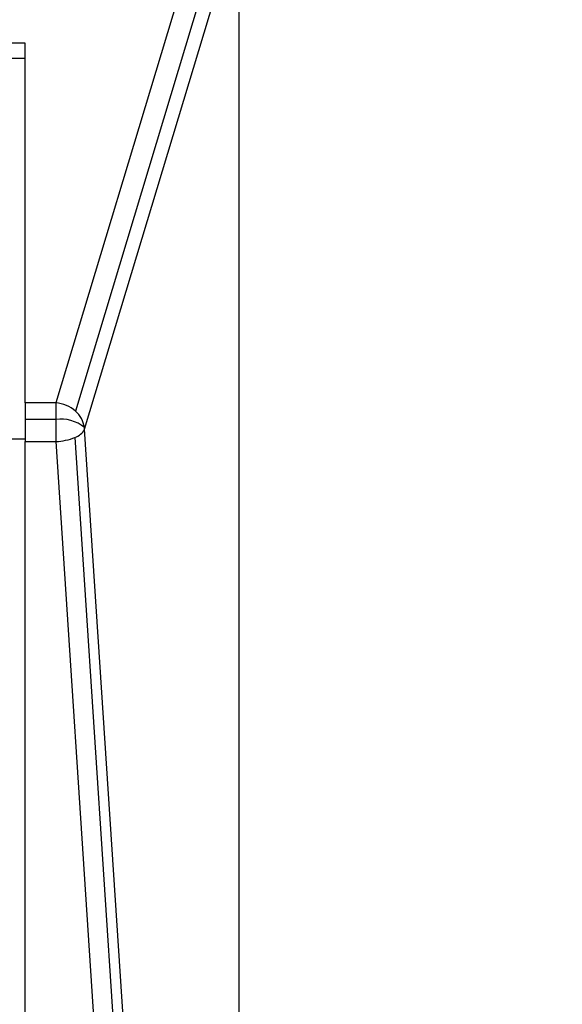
# Model space of a CAD drawing. Header units: millimetres. Extents: x 0 to 559, y 0 to 432.
# Tile 29 of 47: x 355 to 370, y 200 to 227. Entities that reach past the tile are written whole.
import ezdxf

# ---------------------------------------------------------------- set-up
doc = ezdxf.new("R2010")
doc.units = ezdxf.units.MM
doc.header["$LTSCALE"] = 2
doc.layers.add('DIMENSIONS', color=140, linetype='Continuous', lineweight=25)
doc.dimstyles.new('SLDDIMSTYLE0', dxfattribs={"dimtxt": 0.18, "dimasz": 6.604, "dimexe": 0, "dimexo": 0.0625, "dimgap": 0, "dimtad": 0, "dimtih": 1, "dimtoh": 1, "dimdec": 0, "dimrnd": 1e-09, "dimzin": 0, "dimdsep": 46, "dimtxsty": 'Standard', "dimsah": 1, "dimcen": 0.09, "dimadec": 0, "dimazin": 0, "dimtfac": 6.604, "dimtdec": 0, "dimtofl": 0, "dimtmove": 0, "dimatfit": 3, "dimfxl": 0, "dimfrac": 2, "dimtolj": 1, "dimtzin": 0, "dimarcsym": 0})

msp = doc.modelspace()

# ---------------------------------------------------------------- linework, layer by layer
for p, q in [((359.912024, 230.079771), (355.734961, 216.22048)), ((360.456423, 229.852967), (356.27936, 215.993676)), ((356.527176, 215.495434), (360.704238, 229.354725)), ((360.785322, 229.529215), (360.785322, 96.379866)), ((354.885322, 226.151606), (323.285322, 226.151606)), ((354.885322, 216.22048), (354.885322, 226.151606)), ((354.885322, 225.724622), (323.285322, 225.696036)), ((355.734961, 216.22048), (354.885322, 216.22048)), ((354.885322, 216.22048), (354.885322, 215.76905)), ((355.734961, 216.22048), (355.734961, 215.76905)), ((355.734961, 215.76905), (354.885322, 215.76905)), ((354.885322, 215.76905), (354.885322, 215.157339)), ((355.734961, 215.76905), (355.734961, 215.157339)), ((358.431867, 186.431825), (356.527176, 215.495434)), ((353.985322, 215.232573), (354.885322, 215.232573)), ((356.262838, 215.270151), (358.16753, 186.206542)), ((354.885322, 215.157339), (355.734961, 215.157339)), ((354.885322, 197.483416), (354.885322, 215.157339)), ((355.734961, 215.157339), (357.639653, 186.093731))]:
    msp.add_line(p, q)
for centre, radius, start, end in [((355.688406, 215.341969), 0.879744, 47.7988842, 86.966507), ((355.870214, 214.752692), 1.025318, 50.5077373, 97.5801384), ((355.777792, 215.43227), 0.752826, 8.5304419, 48.2219285), ((356.136656, 215.685931), 0.434505, 286.8821859, 333.9967533), ((355.853628, 215.452087), 0.674941, 3.682254, 7.8217196), ((355.669469, 216.755242), 1.599245, 272.347028, 291.7792112)]:
    msp.add_arc(centre, radius, start, end)

# ---------------------------------------------------------------- leaders
at = {"layer": 'DIMENSIONS'}
msp.add_leader([(339.450068, 226.151606), (357.019603, 249.54799), (369.719603, 249.54799)], dimstyle='SLDDIMSTYLE0', dxfattribs=at)

doc.saveas('drawing.dxf')
